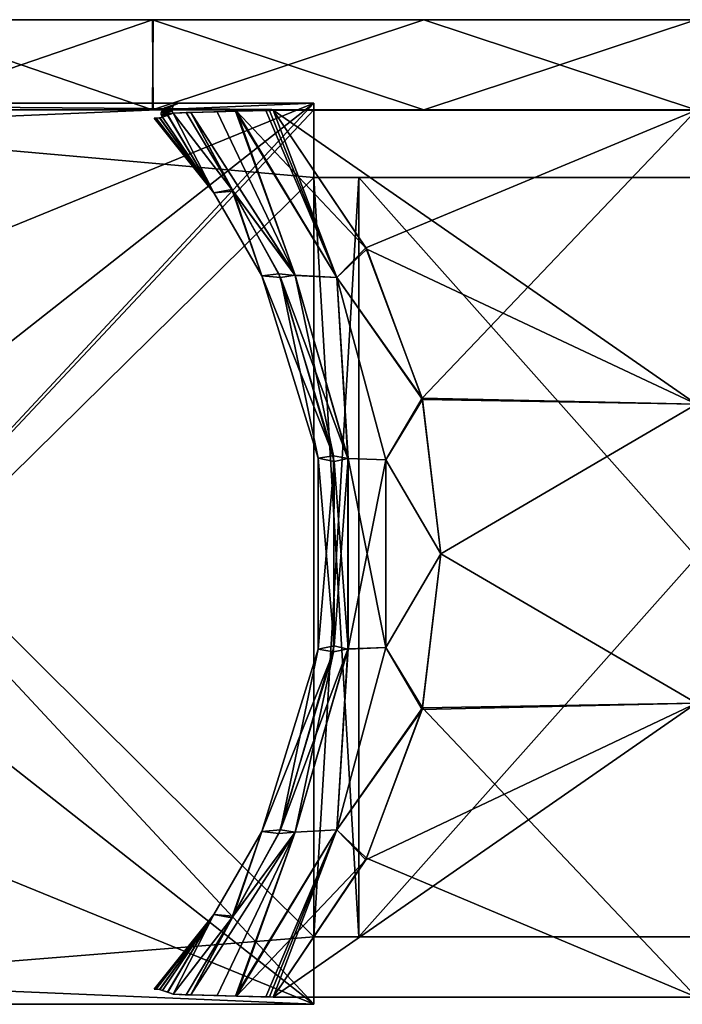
# Model space of a CAD drawing. Header units: millimetres. Extents: x -214 to 214, y -69 to 583.
# Tile 9 of 93: x -30 to -1, y -40 to 4. Entities that reach past the tile are written whole.
import ezdxf

# ---------------------------------------------------------------- set-up
doc = ezdxf.new("R2010")
doc.units = ezdxf.units.MM
doc.header["$LTSCALE"] = 62.021132
for name, color, linetype in [('1', 7, 'CONTINUOUS'), ('11', 7, 'CONTINUOUS'), ('12', 7, 'CONTINUOUS'), ('17', 7, 'CONTINUOUS'), ('18', 7, 'CONTINUOUS'), ('19', 7, 'CONTINUOUS'), ('2', 7, 'CONTINUOUS'), ('20', 7, 'CONTINUOUS'), ('26', 7, 'CONTINUOUS'), ('27', 7, 'CONTINUOUS'), ('28', 7, 'CONTINUOUS'), ('29', 7, 'CONTINUOUS'), ('3', 7, 'CONTINUOUS'), ('4', 7, 'CONTINUOUS')]:
    doc.layers.add(name, color=color, linetype=linetype)

msp = doc.modelspace()

# ---------------------------------------------------------------- linework, layer by layer
at = {"layer": '1', "color": 7, "linetype": 'Continuous'}
for points in [[(-107.813, 0, -12.187), (108.5, 0), (-108.5, 0), (-107.813, 0, -12.187)], [(-108.5, 0), (108.5, 0), (107.813, 0, 12.187), (-108.5, 0)], [(-107.816, 0, 12.162), (-108.5, 0), (107.813, 0, 12.187), (-107.816, 0, 12.162)], [(-105.774, 0, 24.162), (-107.816, 0, 12.162), (107.813, 0, 12.187), (-105.774, 0, 24.162)], [(107.816, 0, -12.162), (108.5, 0), (-107.813, 0, -12.187), (107.816, 0, -12.162)], [(105.774, 0, -24.162), (107.816, 0, -12.162), (-107.813, 0, -12.187), (105.774, 0, -24.162)], [(-105.763, 0, -24.213), (105.774, 0, -24.162), (-107.813, 0, -12.187), (-105.763, 0, -24.213)], [(-97.752, 0, 47.083), (-105.774, 0, 24.162), (102.377, 0, 35.93), (-97.752, 0, 47.083)], [(102.377, 0, 35.93), (-105.774, 0, 24.162), (105.763, 0, 24.213), (102.377, 0, 35.93)], [(105.763, 0, 24.213), (-105.774, 0, 24.162), (107.813, 0, 12.187), (105.763, 0, 24.213)], [(-102.377, 0, -35.93), (105.774, 0, -24.162), (-105.763, 0, -24.213), (-102.377, 0, -35.93)], [(97.752, 0, -47.083), (105.774, 0, -24.162), (-102.377, 0, -35.93), (97.752, 0, -47.083)], [(-97.71, 0, -47.171), (97.752, 0, -47.083), (-102.377, 0, -35.93), (-97.71, 0, -47.171)], [(-84.833, 0, 67.643), (-97.752, 0, 47.083), (97.71, 0, 47.171), (-84.833, 0, 67.643)], [(97.71, 0, 47.171), (-97.752, 0, 47.083), (102.377, 0, 35.93), (97.71, 0, 47.171)], [(84.833, 0, -67.643), (97.752, 0, -47.083), (-97.71, 0, -47.171), (84.833, 0, -67.643)], [(-84.773, 0, -67.718), (84.833, 0, -67.643), (-97.71, 0, -47.171), (-84.773, 0, -67.718)], [(-76.72, 0, 76.721), (-84.833, 0, 67.643), (84.773, 0, 67.718), (-76.72, 0, 76.721)], [(84.773, 0, 67.718), (-84.833, 0, 67.643), (97.71, 0, 47.171), (84.773, 0, 67.718)], [(76.72, 0, -76.721), (84.833, 0, -67.643), (-84.773, 0, -67.718), (76.72, 0, -76.721)], [(-67.603, 0, -84.864), (76.72, 0, -76.721), (-84.773, 0, -67.718), (-67.603, 0, -84.864)], [(-67.649, 0, 84.827), (-76.72, 0, 76.721), (67.603, 0, 84.864), (-67.649, 0, 84.827)], [(67.603, 0, 84.864), (-76.72, 0, 76.721), (84.773, 0, 67.718), (67.603, 0, 84.864)], [(-47.096, 0, 97.745), (-67.649, 0, 84.827), (67.603, 0, 84.864), (-47.096, 0, 97.745)], [(67.649, 0, -84.827), (76.72, 0, -76.721), (-67.603, 0, -84.864), (67.649, 0, -84.827)], [(47.096, 0, -97.745), (67.649, 0, -84.827), (-67.603, 0, -84.864), (47.096, 0, -97.745)], [(-47.082, 0, -97.752), (47.096, 0, -97.745), (-67.603, 0, -84.864), (-47.082, 0, -97.752)], [(-35.845, 0, 102.408), (-47.096, 0, 97.745), (47.082, 0, 97.752), (-35.845, 0, 102.408)], [(47.082, 0, 97.752), (-47.096, 0, 97.745), (67.603, 0, 84.864), (47.082, 0, 97.752)], [(35.845, 0, -102.408), (47.096, 0, -97.745), (-47.082, 0, -97.752), (35.845, 0, -102.408)], [(-24.165, 0, -105.774), (35.845, 0, -102.408), (-47.082, 0, -97.752), (-24.165, 0, -105.774)], [(-24.127, 0, 105.783), (-35.845, 0, 102.408), (24.165, 0, 105.774), (-24.127, 0, 105.783)], [(24.165, 0, 105.774), (-35.845, 0, 102.408), (47.082, 0, 97.752), (24.165, 0, 105.774)], [(24.127, 0, -105.783), (35.845, 0, -102.408), (-24.165, 0, -105.774), (24.127, 0, -105.783)], [(-0.035, 0, -108.499), (24.127, 0, -105.783), (-24.165, 0, -105.774), (-0.035, 0, -108.499)], [(-12.116, 0, 107.821), (-24.127, 0, 105.783), (0.035, 0, 108.499), (-12.116, 0, 107.821)], [(0.035, 0, 108.499), (-24.127, 0, 105.783), (24.165, 0, 105.774), (0.035, 0, 108.499)]]:
    msp.add_3dface(points, dxfattribs=at)
at = {"layer": '11', "color": 7, "linetype": 'Continuous'}
for points in [[(-17, 0.3, -82.75), (-17, 0, -82.75), (-54.25, -39.7, -82.75), (-17, 0.3, -82.75)], [(-54.25, 0.3, -82.75), (-17, 0.3, -82.75), (-54.25, -1.293, -82.75), (-54.25, 0.3, -82.75)], [(-54.25, -1.293, -82.75), (-17, 0.3, -82.75), (-50.464, -13.37, -82.75), (-54.25, -1.293, -82.75)], [(-50.464, -26.03, -82.75), (-17, 0.3, -82.75), (-54.25, -39.7, -82.75), (-50.464, -26.03, -82.75)], [(-17, 0, -82.75), (-17, -3, -82.75), (-54.25, -39.7, -82.75), (-17, 0, -82.75)], [(-50.464, -13.37, -82.75), (-17, 0.3, -82.75), (-50.464, -26.03, -82.75), (-50.464, -13.37, -82.75)], [(-54.25, -39.7, -82.75), (-17, -3, -82.75), (-17, -36.7, -82.75), (-54.25, -39.7, -82.75)], [(-17, -36.7, -82.75), (-17, -3, -82.75), (-15, -3, -82.75), (-17, -36.7, -82.75)], [(-15, -36.7, -82.75), (-17, -36.7, -82.75), (-15, -3, -82.75), (-15, -36.7, -82.75)], [(15, -36.7, -82.75), (-15, -36.7, -82.75), (15, -3, -82.75), (15, -36.7, -82.75)], [(15, -3, -82.75), (-15, -36.7, -82.75), (-15, -3, -82.75), (15, -3, -82.75)], [(-17, -39.7, -82.75), (-54.25, -39.7, -82.75), (-17, -36.7, -82.75), (-17, -39.7, -82.75)]]:
    msp.add_3dface(points, dxfattribs=at)
at = {"layer": '12', "color": 7, "linetype": 'Continuous'}
for points in [[(-54.25, 0.3, 82.75), (-50.464, -13.37, 82.75), (-17, -39.7, 82.75), (-54.25, 0.3, 82.75)], [(-17, 0.3, 82.75), (-54.25, 0.3, 82.75), (-17, 0, 82.75), (-17, 0.3, 82.75)], [(-17, 0, 82.75), (-54.25, 0.3, 82.75), (-17, -3, 82.75), (-17, 0, 82.75)], [(-17, -3, 82.75), (-54.25, 0.3, 82.75), (-17, -36.7, 82.75), (-17, -3, 82.75)], [(-17, -36.7, 82.75), (-54.25, 0.3, 82.75), (-17, -39.7, 82.75), (-17, -36.7, 82.75)], [(-15, -3, 82.75), (-17, -3, 82.75), (-15, -36.7, 82.75), (-15, -3, 82.75)], [(-15, -36.7, 82.75), (-17, -3, 82.75), (-17, -36.7, 82.75), (-15, -36.7, 82.75)], [(15, -3, 82.75), (-15, -3, 82.75), (15, -36.7, 82.75), (15, -3, 82.75)], [(15, -36.7, 82.75), (-15, -3, 82.75), (-15, -36.7, 82.75), (15, -36.7, 82.75)], [(-50.464, -13.37, 82.75), (-50.464, -26.03, 82.75), (-17, -39.7, 82.75), (-50.464, -13.37, 82.75)], [(-50.464, -26.03, 82.75), (-54.25, -38.107, 82.75), (-17, -39.7, 82.75), (-50.464, -26.03, 82.75)], [(-54.25, -38.107, 82.75), (-54.25, -39.7, 82.75), (-17, -39.7, 82.75), (-54.25, -38.107, 82.75)]]:
    msp.add_3dface(points, dxfattribs=at)
at = {"layer": '17', "color": 7, "linetype": 'Continuous'}
for points in [[(-24.092, -0.367, -82.75), (-24.041, -0.366, -83.612), (-21.435, -3.689, -82.75), (-24.092, -0.367, -82.75)], [(-24.041, -0.366, -83.612), (-23.99, -0.366, -84.474), (-21.435, -3.689, -82.75), (-24.041, -0.366, -83.612)], [(-23.99, -0.366, -84.474), (-23.839, -0.351, -87.234), (-21.435, -3.689, -82.75), (-23.99, -0.366, -84.474)], [(-23.839, -0.351, -87.234), (-23.718, -0.32, -89.769), (-21.435, -3.689, -82.75), (-23.839, -0.351, -87.234)], [(-23.718, -0.32, -89.769), (-23.496, -0.243, -94.698), (-21.435, -3.689, -82.75), (-23.718, -0.32, -89.769)], [(-23.496, -0.243, -94.698), (-23.242, -0.151, -100.433), (-21.435, -3.689, -82.75), (-23.496, -0.243, -94.698)], [(-21.435, -3.689, -82.75), (-23.242, -0.151, -100.433), (-20.636, -3.533, -99.899), (-21.435, -3.689, -82.75)], [(-19.306, -7.369, -82.75), (-21.435, -3.689, -82.75), (-20.636, -3.533, -99.899), (-19.306, -7.369, -82.75)], [(-18.547, -7.278, -99.324), (-19.306, -7.369, -82.75), (-20.636, -3.533, -99.899), (-18.547, -7.278, -99.324)], [(-16.126, -15.35, -98.503), (-19.306, -7.369, -82.75), (-18.547, -7.278, -99.324), (-16.126, -15.35, -98.503)], [(-16.804, -15.464, -82.75), (-19.306, -7.369, -82.75), (-16.126, -15.35, -98.503), (-16.804, -15.464, -82.75)], [(-16.088, -23.788, -98.489), (-16.804, -15.464, -82.75), (-16.126, -15.35, -98.503), (-16.088, -23.788, -98.489)], [(-16.804, -23.936, -82.75), (-16.804, -15.464, -82.75), (-16.088, -23.788, -98.489), (-16.804, -23.936, -82.75)], [(-19.306, -32.032, -82.75), (-16.804, -23.936, -82.75), (-18.472, -31.961, -99.301), (-19.306, -32.032, -82.75)], [(-18.472, -31.961, -99.301), (-16.804, -23.936, -82.75), (-16.088, -23.788, -98.489), (-18.472, -31.961, -99.301)], [(-21.435, -35.711, -82.75), (-19.306, -32.032, -82.75), (-20.582, -35.784, -99.886), (-21.435, -35.711, -82.75)], [(-20.582, -35.784, -99.886), (-19.306, -32.032, -82.75), (-18.472, -31.961, -99.301), (-20.582, -35.784, -99.886)], [(-24.092, -39.033, -82.75), (-21.435, -35.711, -82.75), (-24.041, -39.034, -83.612), (-24.092, -39.033, -82.75)], [(-24.041, -39.034, -83.612), (-21.435, -35.711, -82.75), (-23.99, -39.034, -84.474), (-24.041, -39.034, -83.612)], [(-23.99, -39.034, -84.474), (-21.435, -35.711, -82.75), (-23.84, -39.049, -87.229), (-23.99, -39.034, -84.474)], [(-23.84, -39.049, -87.229), (-21.435, -35.711, -82.75), (-23.718, -39.08, -89.769), (-23.84, -39.049, -87.229)], [(-23.718, -39.08, -89.769), (-21.435, -35.711, -82.75), (-23.484, -39.161, -94.966), (-23.718, -39.08, -89.769)], [(-23.484, -39.161, -94.966), (-21.435, -35.711, -82.75), (-23.242, -39.249, -100.433), (-23.484, -39.161, -94.966)], [(-23.242, -39.249, -100.433), (-21.435, -35.711, -82.75), (-20.582, -35.784, -99.886), (-23.242, -39.249, -100.433)]]:
    msp.add_3dface(points, dxfattribs=at)
at = {"layer": '18', "color": 7, "linetype": 'Continuous'}
for points in [[(-23.227, 0.2, -100.427), (-23.306, 0.028, -100.433), (-23.782, -0.124, -89.769), (-23.227, 0.2, -100.427)], [(-23.691, 0.043, -89.762), (-23.227, 0.2, -100.427), (-23.782, -0.124, -89.769), (-23.691, 0.043, -89.762)], [(-23.782, -0.124, -89.769), (-23.306, 0.028, -100.433), (-23.772, -0.226, -89.77), (-23.782, -0.124, -89.769)], [(-23.306, 0.028, -100.433), (-23.292, -0.067, -100.434), (-23.772, -0.226, -89.77), (-23.306, 0.028, -100.433)], [(-23.146, 0.251, -100.422), (-23.227, 0.2, -100.427), (-23.691, 0.043, -89.762), (-23.146, 0.251, -100.422)], [(-23.519, 0.099, -89.754), (-23.146, 0.251, -100.422), (-23.691, 0.043, -89.762), (-23.519, 0.099, -89.754)], [(-23.289, 0.179, -94.97), (-23.146, 0.251, -100.422), (-23.519, 0.099, -89.754), (-23.289, 0.179, -94.97)], [(-23.05, 0.267, -100.418), (-23.146, 0.251, -100.422), (-23.289, 0.179, -94.97), (-23.05, 0.267, -100.418)], [(-23.292, -0.067, -100.434), (-23.242, -0.151, -100.433), (-23.772, -0.226, -89.77), (-23.292, -0.067, -100.434)], [(-23.242, -0.151, -100.433), (-23.496, -0.243, -94.698), (-23.772, -0.226, -89.77), (-23.242, -0.151, -100.433)], [(-23.496, -0.243, -94.698), (-23.718, -0.32, -89.769), (-23.772, -0.226, -89.77), (-23.496, -0.243, -94.698)]]:
    msp.add_3dface(points, dxfattribs=at)
at = {"layer": '19', "color": 7, "linetype": 'Continuous'}
for points in [[(-20.636, -3.533, -99.899), (-23.242, -0.151, -100.433), (-22.455, -0.117, -102.581), (-20.636, -3.533, -99.899)], [(-22.455, -0.117, -102.581), (-23.242, -0.151, -100.433), (-22.717, -0.124, -102.185), (-22.455, -0.117, -102.581)], [(-20.429, -0.063, -104.19), (-17.83, -7.347, -101.498), (-22.455, -0.117, -102.581), (-20.429, -0.063, -104.19)], [(-20.429, -0.063, -104.19), (-22.455, -0.117, -102.581), (-21.364, -0.087, -103.643), (-20.429, -0.063, -104.19)], [(-17.83, -7.347, -101.498), (-20.636, -3.533, -99.899), (-22.455, -0.117, -102.581), (-17.83, -7.347, -101.498)], [(-18.967, -0.026, -104.677), (-18.8, -0.021, -104.711), (-20.429, -0.063, -104.19), (-18.967, -0.026, -104.677)], [(-20.429, -0.063, -104.19), (-18.8, -0.021, -104.711), (-14.651, -6.186, -103.957), (-20.429, -0.063, -104.19)], [(-19.133, -0.03, -104.64), (-18.967, -0.026, -104.677), (-20.429, -0.063, -104.19), (-19.133, -0.03, -104.64)], [(-15.973, -7.444, -103.186), (-20.429, -0.063, -104.19), (-14.651, -6.186, -103.957), (-15.973, -7.444, -103.186)], [(-20.429, -0.063, -104.19), (-15.973, -7.444, -103.186), (-17.83, -7.347, -101.498), (-20.429, -0.063, -104.19)], [(-18.547, -7.278, -99.324), (-20.636, -3.533, -99.899), (-17.83, -7.347, -101.498), (-18.547, -7.278, -99.324)], [(-12.169, -12.862, -103.355), (-15.973, -7.444, -103.186), (-14.651, -6.186, -103.957), (-12.169, -12.862, -103.355)], [(-16.126, -15.35, -98.503), (-18.547, -7.278, -99.324), (-17.83, -7.347, -101.498), (-16.126, -15.35, -98.503)], [(-15.479, -15.476, -100.7), (-16.126, -15.35, -98.503), (-17.83, -7.347, -101.498), (-15.479, -15.476, -100.7)], [(-15.973, -7.444, -103.186), (-15.479, -15.476, -100.7), (-17.83, -7.347, -101.498), (-15.973, -7.444, -103.186)], [(-13.793, -15.535, -102.465), (-15.973, -7.444, -103.186), (-12.169, -12.862, -103.355), (-13.793, -15.535, -102.465)], [(-15.973, -7.444, -103.186), (-13.793, -15.535, -102.465), (-15.479, -15.476, -100.7), (-15.973, -7.444, -103.186)], [(-11.355, -19.7, -103.134), (-13.793, -15.535, -102.465), (-12.169, -12.862, -103.355), (-11.355, -19.7, -103.134)], [(-16.088, -23.788, -98.489), (-16.126, -15.35, -98.503), (-15.479, -15.476, -100.7), (-16.088, -23.788, -98.489)], [(-15.48, -23.931, -100.7), (-16.088, -23.788, -98.489), (-15.479, -15.476, -100.7), (-15.48, -23.931, -100.7)], [(-13.793, -23.868, -102.465), (-15.48, -23.931, -100.7), (-15.479, -15.476, -100.7), (-13.793, -23.868, -102.465)], [(-13.793, -15.535, -102.465), (-13.793, -23.868, -102.465), (-15.479, -15.476, -100.7), (-13.793, -15.535, -102.465)], [(-13.793, -23.868, -102.465), (-13.793, -15.535, -102.465), (-11.355, -19.7, -103.134), (-13.793, -23.868, -102.465)], [(-12.171, -26.545, -103.356), (-13.793, -23.868, -102.465), (-11.355, -19.7, -103.134), (-12.171, -26.545, -103.356)], [(-18.472, -31.961, -99.301), (-16.088, -23.788, -98.489), (-15.48, -23.931, -100.7), (-18.472, -31.961, -99.301)], [(-17.833, -32.059, -101.499), (-18.472, -31.961, -99.301), (-15.48, -23.931, -100.7), (-17.833, -32.059, -101.499)], [(-15.975, -31.959, -103.186), (-17.833, -32.059, -101.499), (-15.48, -23.931, -100.7), (-15.975, -31.959, -103.186)], [(-15.975, -31.959, -103.186), (-13.793, -23.868, -102.465), (-12.171, -26.545, -103.356), (-15.975, -31.959, -103.186)], [(-13.793, -23.868, -102.465), (-15.975, -31.959, -103.186), (-15.48, -23.931, -100.7), (-13.793, -23.868, -102.465)], [(-14.654, -33.22, -103.958), (-15.975, -31.959, -103.186), (-12.171, -26.545, -103.356), (-14.654, -33.22, -103.958)], [(-22.452, -39.283, -102.585), (-20.582, -35.784, -99.886), (-17.833, -32.059, -101.499), (-22.452, -39.283, -102.585)], [(-22.452, -39.283, -102.585), (-17.833, -32.059, -101.499), (-21.285, -39.316, -103.7), (-22.452, -39.283, -102.585)], [(-17.833, -32.059, -101.499), (-20.468, -39.336, -104.171), (-21.285, -39.316, -103.7), (-17.833, -32.059, -101.499)], [(-20.582, -35.784, -99.886), (-18.472, -31.961, -99.301), (-17.833, -32.059, -101.499), (-20.582, -35.784, -99.886)], [(-20.468, -39.336, -104.171), (-15.975, -31.959, -103.186), (-19.133, -39.37, -104.64), (-20.468, -39.336, -104.171)], [(-15.975, -31.959, -103.186), (-20.468, -39.336, -104.171), (-17.833, -32.059, -101.499), (-15.975, -31.959, -103.186)], [(-19.133, -39.37, -104.64), (-15.975, -31.959, -103.186), (-18.967, -39.374, -104.677), (-19.133, -39.37, -104.64)], [(-18.967, -39.374, -104.677), (-15.975, -31.959, -103.186), (-18.8, -39.379, -104.711), (-18.967, -39.374, -104.677)], [(-18.8, -39.379, -104.711), (-15.975, -31.959, -103.186), (-14.654, -33.22, -103.958), (-18.8, -39.379, -104.711)], [(-23.242, -39.249, -100.433), (-20.582, -35.784, -99.886), (-22.672, -39.278, -102.261), (-23.242, -39.249, -100.433)], [(-22.672, -39.278, -102.261), (-20.582, -35.784, -99.886), (-22.452, -39.283, -102.585), (-22.672, -39.278, -102.261)]]:
    msp.add_3dface(points, dxfattribs=at)
at = {"layer": '2', "color": 7, "linetype": 'Continuous'}
for points in [[(-24.165, 0, -105.774), (-47.082, 0, -97.752), (-35.845, 4, -102.408), (-24.165, 0, -105.774)], [(-24.127, 4, -105.783), (-24.165, 0, -105.774), (-35.845, 4, -102.408), (-24.127, 4, -105.783)], [(-0.035, 0, -108.499), (-24.165, 0, -105.774), (-12.116, 4, -107.821), (-0.035, 0, -108.499)], [(-12.116, 4, -107.821), (-24.165, 0, -105.774), (-24.127, 4, -105.783), (-12.116, 4, -107.821)], [(0.035, 4, -108.499), (-0.035, 0, -108.499), (-12.116, 4, -107.821), (0.035, 4, -108.499)]]:
    msp.add_3dface(points, dxfattribs=at)
at = {"layer": '20', "color": 7, "linetype": 'Continuous'}
for points in [[(-14.651, -6.186, -103.957), (-18.8, -0.021, -104.711), (0, -13.071, -104.05), (-14.651, -6.186, -103.957)], [(0, -13.071, -104.05), (-18.8, -0.021, -104.711), (0, -0.021, -106.384), (0, -13.071, -104.05)], [(-12.169, -12.862, -103.355), (-14.651, -6.186, -103.957), (0, -13.071, -104.05), (-12.169, -12.862, -103.355)], [(-11.355, -19.7, -103.134), (-12.169, -12.862, -103.355), (0, -13.071, -104.05), (-11.355, -19.7, -103.134)], [(0, -26.329, -104.05), (-11.355, -19.7, -103.134), (0, -13.071, -104.05), (0, -26.329, -104.05)], [(-12.171, -26.545, -103.356), (-11.355, -19.7, -103.134), (0, -26.329, -104.05), (-12.171, -26.545, -103.356)], [(-14.654, -33.22, -103.958), (-12.171, -26.545, -103.356), (0, -39.379, -106.384), (-14.654, -33.22, -103.958)], [(0, -39.379, -106.384), (-12.171, -26.545, -103.356), (0, -26.329, -104.05), (0, -39.379, -106.384)], [(-18.8, -39.379, -104.711), (-14.654, -33.22, -103.958), (0, -39.379, -106.384), (-18.8, -39.379, -104.711)]]:
    msp.add_3dface(points, dxfattribs=at)
at = {"layer": '26', "color": 7, "linetype": 'Continuous'}
for points in [[(0, -0.021, 106.384), (-18.8, -0.021, 104.711), (-14.684, -6.122, 103.964), (0, -0.021, 106.384)], [(-12.187, -12.791, 103.36), (0, -0.021, 106.384), (-14.684, -6.122, 103.964), (-12.187, -12.791, 103.36)], [(0, -13.071, 104.05), (0, -0.021, 106.384), (-12.187, -12.791, 103.36), (0, -13.071, 104.05)], [(-11.355, -19.7, 103.134), (0, -13.071, 104.05), (-12.187, -12.791, 103.36), (-11.355, -19.7, 103.134)], [(0, -26.329, 104.05), (0, -13.071, 104.05), (-11.355, -19.7, 103.134), (0, -26.329, 104.05)], [(-12.188, -26.614, 103.36), (0, -26.329, 104.05), (-11.355, -19.7, 103.134), (-12.188, -26.614, 103.36)], [(0, -39.379, 106.384), (0, -26.329, 104.05), (-18.8, -39.379, 104.711), (0, -39.379, 106.384)], [(-18.8, -39.379, 104.711), (0, -26.329, 104.05), (-14.686, -33.282, 103.965), (-18.8, -39.379, 104.711)], [(-14.686, -33.282, 103.965), (0, -26.329, 104.05), (-12.188, -26.614, 103.36), (-14.686, -33.282, 103.965)]]:
    msp.add_3dface(points, dxfattribs=at)
at = {"layer": '27', "color": 7, "linetype": 'Continuous'}
for points in [[(-22.672, -0.122, 102.261), (-23.242, -0.151, 100.433), (-20.582, -3.616, 99.886), (-22.672, -0.122, 102.261)], [(-22.452, -0.117, 102.585), (-22.672, -0.122, 102.261), (-20.582, -3.616, 99.886), (-22.452, -0.117, 102.585)], [(-22.452, -0.117, 102.585), (-17.833, -7.341, 101.499), (-21.285, -0.084, 103.7), (-22.452, -0.117, 102.585)], [(-17.833, -7.341, 101.499), (-22.452, -0.117, 102.585), (-20.582, -3.616, 99.886), (-17.833, -7.341, 101.499)], [(-21.285, -0.084, 103.7), (-17.833, -7.341, 101.499), (-20.468, -0.064, 104.171), (-21.285, -0.084, 103.7)], [(-20.468, -0.064, 104.171), (-15.975, -7.441, 103.186), (-19.133, -0.03, 104.64), (-20.468, -0.064, 104.171)], [(-20.468, -0.064, 104.171), (-17.833, -7.341, 101.499), (-15.975, -7.441, 103.186), (-20.468, -0.064, 104.171)], [(-19.133, -0.03, 104.64), (-15.975, -7.441, 103.186), (-18.967, -0.026, 104.677), (-19.133, -0.03, 104.64)], [(-15.975, -7.441, 103.186), (-18.8, -0.021, 104.711), (-18.967, -0.026, 104.677), (-15.975, -7.441, 103.186)], [(-14.684, -6.122, 103.964), (-18.8, -0.021, 104.711), (-15.975, -7.441, 103.186), (-14.684, -6.122, 103.964)], [(-18.472, -7.439, 99.301), (-17.833, -7.341, 101.499), (-20.582, -3.616, 99.886), (-18.472, -7.439, 99.301)], [(-12.187, -12.791, 103.36), (-14.684, -6.122, 103.964), (-15.975, -7.441, 103.186), (-12.187, -12.791, 103.36)], [(-15.48, -15.469, 100.7), (-17.833, -7.341, 101.499), (-18.472, -7.439, 99.301), (-15.48, -15.469, 100.7)], [(-17.833, -7.341, 101.499), (-15.48, -15.469, 100.7), (-15.975, -7.441, 103.186), (-17.833, -7.341, 101.499)], [(-16.088, -15.612, 98.489), (-15.48, -15.469, 100.7), (-18.472, -7.439, 99.301), (-16.088, -15.612, 98.489)], [(-12.187, -12.791, 103.36), (-15.975, -7.441, 103.186), (-13.793, -15.532, 102.465), (-12.187, -12.791, 103.36)], [(-15.975, -7.441, 103.186), (-15.48, -15.469, 100.7), (-13.793, -15.532, 102.465), (-15.975, -7.441, 103.186)], [(-11.355, -19.7, 103.134), (-12.187, -12.791, 103.36), (-13.793, -15.532, 102.465), (-11.355, -19.7, 103.134)], [(-16.126, -24.05, 98.503), (-15.479, -23.924, 100.7), (-16.088, -15.612, 98.489), (-16.126, -24.05, 98.503)], [(-15.479, -23.924, 100.7), (-15.48, -15.469, 100.7), (-16.088, -15.612, 98.489), (-15.479, -23.924, 100.7)], [(-15.48, -15.469, 100.7), (-15.479, -23.924, 100.7), (-13.793, -15.532, 102.465), (-15.48, -15.469, 100.7)], [(-13.793, -15.532, 102.465), (-15.479, -23.924, 100.7), (-13.793, -23.865, 102.465), (-13.793, -15.532, 102.465)], [(-11.355, -19.7, 103.134), (-13.793, -15.532, 102.465), (-13.793, -23.865, 102.465), (-11.355, -19.7, 103.134)], [(-12.188, -26.614, 103.36), (-11.355, -19.7, 103.134), (-13.793, -23.865, 102.465), (-12.188, -26.614, 103.36)], [(-17.83, -32.053, 101.498), (-15.479, -23.924, 100.7), (-16.126, -24.05, 98.503), (-17.83, -32.053, 101.498)], [(-15.479, -23.924, 100.7), (-17.83, -32.053, 101.498), (-15.973, -31.956, 103.186), (-15.479, -23.924, 100.7)], [(-12.188, -26.614, 103.36), (-13.793, -23.865, 102.465), (-15.973, -31.956, 103.186), (-12.188, -26.614, 103.36)], [(-13.793, -23.865, 102.465), (-15.479, -23.924, 100.7), (-15.973, -31.956, 103.186), (-13.793, -23.865, 102.465)], [(-18.547, -32.122, 99.324), (-17.83, -32.053, 101.498), (-16.126, -24.05, 98.503), (-18.547, -32.122, 99.324)], [(-14.686, -33.282, 103.965), (-12.188, -26.614, 103.36), (-15.973, -31.956, 103.186), (-14.686, -33.282, 103.965)], [(-22.455, -39.283, 102.58), (-17.83, -32.053, 101.498), (-20.636, -35.867, 99.899), (-22.455, -39.283, 102.58)], [(-17.83, -32.053, 101.498), (-22.455, -39.283, 102.58), (-20.428, -39.337, 104.19), (-17.83, -32.053, 101.498)], [(-20.636, -35.867, 99.899), (-17.83, -32.053, 101.498), (-18.547, -32.122, 99.324), (-20.636, -35.867, 99.899)], [(-14.686, -33.282, 103.965), (-15.973, -31.956, 103.186), (-20.428, -39.337, 104.19), (-14.686, -33.282, 103.965)], [(-15.973, -31.956, 103.186), (-17.83, -32.053, 101.498), (-20.428, -39.337, 104.19), (-15.973, -31.956, 103.186)], [(-18.8, -39.379, 104.711), (-14.686, -33.282, 103.965), (-20.428, -39.337, 104.19), (-18.8, -39.379, 104.711)], [(-23.242, -39.249, 100.433), (-22.455, -39.283, 102.58), (-20.636, -35.867, 99.899), (-23.242, -39.249, 100.433)], [(-22.717, -39.276, 102.185), (-22.455, -39.283, 102.58), (-23.242, -39.249, 100.433), (-22.717, -39.276, 102.185)], [(-20.428, -39.337, 104.19), (-22.455, -39.283, 102.58), (-21.364, -39.313, 103.643), (-20.428, -39.337, 104.19)], [(-18.8, -39.379, 104.711), (-20.428, -39.337, 104.19), (-18.967, -39.374, 104.677), (-18.8, -39.379, 104.711)], [(-18.967, -39.374, 104.677), (-20.428, -39.337, 104.19), (-19.133, -39.37, 104.64), (-18.967, -39.374, 104.677)]]:
    msp.add_3dface(points, dxfattribs=at)
at = {"layer": '28', "color": 7, "linetype": 'Continuous'}
for points in [[(-23.702, 0.034, 89.763), (-23.783, -0.141, 89.769), (-23.306, 0.028, 100.433), (-23.702, 0.034, 89.763)], [(-23.306, 0.028, 100.433), (-23.783, -0.141, 89.769), (-23.292, -0.067, 100.434), (-23.306, 0.028, 100.433)], [(-23.616, 0.085, 89.758), (-23.702, 0.034, 89.763), (-23.227, 0.2, 100.427), (-23.616, 0.085, 89.758)], [(-23.227, 0.2, 100.427), (-23.702, 0.034, 89.763), (-23.306, 0.028, 100.433), (-23.227, 0.2, 100.427)], [(-23.289, 0.179, 94.971), (-23.616, 0.085, 89.758), (-23.05, 0.267, 100.418), (-23.289, 0.179, 94.971)], [(-23.05, 0.267, 100.418), (-23.616, 0.085, 89.758), (-23.146, 0.251, 100.422), (-23.05, 0.267, 100.418)], [(-23.146, 0.251, 100.422), (-23.616, 0.085, 89.758), (-23.227, 0.2, 100.427), (-23.146, 0.251, 100.422)], [(-23.519, 0.099, 89.754), (-23.616, 0.085, 89.758), (-23.289, 0.179, 94.971), (-23.519, 0.099, 89.754)], [(-23.783, -0.141, 89.769), (-23.768, -0.237, 89.77), (-23.292, -0.067, 100.434), (-23.783, -0.141, 89.769)], [(-23.768, -0.237, 89.77), (-23.242, -0.151, 100.433), (-23.292, -0.067, 100.434), (-23.768, -0.237, 89.77)], [(-23.242, -0.151, 100.433), (-23.768, -0.237, 89.77), (-23.484, -0.239, 94.966), (-23.242, -0.151, 100.433)], [(-23.768, -0.237, 89.77), (-23.718, -0.32, 89.769), (-23.484, -0.239, 94.966), (-23.768, -0.237, 89.77)]]:
    msp.add_3dface(points, dxfattribs=at)
at = {"layer": '29', "color": 7, "linetype": 'Continuous'}
for points in [[(-24.041, -0.366, 83.612), (-24.092, -0.367, 82.75), (-21.435, -3.689, 82.75), (-24.041, -0.366, 83.612)], [(-23.99, -0.366, 84.474), (-24.041, -0.366, 83.612), (-21.435, -3.689, 82.75), (-23.99, -0.366, 84.474)], [(-23.848, -0.352, 87.059), (-23.99, -0.366, 84.474), (-21.435, -3.689, 82.75), (-23.848, -0.352, 87.059)], [(-23.718, -0.32, 89.769), (-23.848, -0.352, 87.059), (-21.435, -3.689, 82.75), (-23.718, -0.32, 89.769)], [(-23.484, -0.239, 94.966), (-23.718, -0.32, 89.769), (-21.435, -3.689, 82.75), (-23.484, -0.239, 94.966)], [(-23.242, -0.151, 100.433), (-23.484, -0.239, 94.966), (-21.435, -3.689, 82.75), (-23.242, -0.151, 100.433)], [(-20.582, -3.616, 99.886), (-23.242, -0.151, 100.433), (-21.435, -3.689, 82.75), (-20.582, -3.616, 99.886)], [(-19.306, -7.368, 82.75), (-20.582, -3.616, 99.886), (-21.435, -3.689, 82.75), (-19.306, -7.368, 82.75)], [(-18.472, -7.439, 99.301), (-20.582, -3.616, 99.886), (-19.306, -7.368, 82.75), (-18.472, -7.439, 99.301)], [(-16.804, -15.464, 82.75), (-18.472, -7.439, 99.301), (-19.306, -7.368, 82.75), (-16.804, -15.464, 82.75)], [(-16.088, -15.612, 98.489), (-18.472, -7.439, 99.301), (-16.804, -15.464, 82.75), (-16.088, -15.612, 98.489)], [(-16.804, -23.936, 82.75), (-16.088, -15.612, 98.489), (-16.804, -15.464, 82.75), (-16.804, -23.936, 82.75)], [(-16.126, -24.05, 98.503), (-16.088, -15.612, 98.489), (-16.804, -23.936, 82.75), (-16.126, -24.05, 98.503)], [(-19.306, -32.031, 82.75), (-16.126, -24.05, 98.503), (-16.804, -23.936, 82.75), (-19.306, -32.031, 82.75)], [(-18.547, -32.122, 99.324), (-16.126, -24.05, 98.503), (-19.306, -32.031, 82.75), (-18.547, -32.122, 99.324)], [(-21.435, -35.711, 82.75), (-20.636, -35.867, 99.899), (-19.306, -32.031, 82.75), (-21.435, -35.711, 82.75)], [(-20.636, -35.867, 99.899), (-18.547, -32.122, 99.324), (-19.306, -32.031, 82.75), (-20.636, -35.867, 99.899)], [(-24.092, -39.033, 82.75), (-24.041, -39.034, 83.612), (-21.435, -35.711, 82.75), (-24.092, -39.033, 82.75)], [(-24.041, -39.034, 83.612), (-23.99, -39.034, 84.474), (-21.435, -35.711, 82.75), (-24.041, -39.034, 83.612)], [(-23.99, -39.034, 84.474), (-23.848, -39.048, 87.058), (-21.435, -35.711, 82.75), (-23.99, -39.034, 84.474)], [(-23.848, -39.048, 87.058), (-23.718, -39.08, 89.769), (-21.435, -35.711, 82.75), (-23.848, -39.048, 87.058)], [(-23.718, -39.08, 89.769), (-23.496, -39.157, 94.698), (-21.435, -35.711, 82.75), (-23.718, -39.08, 89.769)], [(-23.496, -39.157, 94.698), (-23.242, -39.249, 100.433), (-21.435, -35.711, 82.75), (-23.496, -39.157, 94.698)], [(-23.242, -39.249, 100.433), (-20.636, -35.867, 99.899), (-21.435, -35.711, 82.75), (-23.242, -39.249, 100.433)]]:
    msp.add_3dface(points, dxfattribs=at)
at = {"layer": '3', "color": 7, "linetype": 'Continuous'}
for points in [[(-47.082, 4, 97.752), (-35.845, 0, 102.408), (-24.165, 4, 105.774), (-47.082, 4, 97.752)], [(-35.845, 0, 102.408), (-24.127, 0, 105.783), (-24.165, 4, 105.774), (-35.845, 0, 102.408)], [(-24.127, 0, 105.783), (-12.116, 0, 107.821), (-24.165, 4, 105.774), (-24.127, 0, 105.783)], [(-24.165, 4, 105.774), (-12.116, 0, 107.821), (-0.035, 4, 108.499), (-24.165, 4, 105.774)], [(-12.116, 0, 107.821), (0.035, 0, 108.499), (-0.035, 4, 108.499), (-12.116, 0, 107.821)]]:
    msp.add_3dface(points, dxfattribs=at)
at = {"layer": '4', "color": 7, "linetype": 'Continuous'}
for points in [[(108.5, 4), (107.813, 4, -12.187), (-108.5, 4), (108.5, 4)], [(108.5, 4), (-108.5, 4), (-107.813, 4, 12.187), (108.5, 4)], [(107.813, 4, -12.187), (-107.816, 4, -12.162), (-108.5, 4), (107.813, 4, -12.187)], [(107.813, 4, -12.187), (-105.774, 4, -24.162), (-107.816, 4, -12.162), (107.813, 4, -12.187)], [(108.5, 4), (-107.813, 4, 12.187), (107.816, 4, 12.162), (108.5, 4)], [(-107.813, 4, 12.187), (-105.763, 4, 24.213), (105.774, 4, 24.162), (-107.813, 4, 12.187)], [(-107.813, 4, 12.187), (105.774, 4, 24.162), (107.816, 4, 12.162), (-107.813, 4, 12.187)], [(107.813, 4, -12.187), (105.763, 4, -24.213), (-105.774, 4, -24.162), (107.813, 4, -12.187)], [(105.763, 4, -24.213), (102.377, 4, -35.93), (-105.774, 4, -24.162), (105.763, 4, -24.213)], [(102.377, 4, -35.93), (-97.752, 4, -47.083), (-105.774, 4, -24.162), (102.377, 4, -35.93)], [(-105.763, 4, 24.213), (-102.377, 4, 35.93), (105.774, 4, 24.162), (-105.763, 4, 24.213)], [(-102.377, 4, 35.93), (-97.71, 4, 47.171), (97.752, 4, 47.083), (-102.377, 4, 35.93)], [(-102.377, 4, 35.93), (97.752, 4, 47.083), (105.774, 4, 24.162), (-102.377, 4, 35.93)], [(102.377, 4, -35.93), (97.71, 4, -47.171), (-97.752, 4, -47.083), (102.377, 4, -35.93)], [(97.71, 4, -47.171), (-84.833, 4, -67.643), (-97.752, 4, -47.083), (97.71, 4, -47.171)], [(-97.71, 4, 47.171), (-84.773, 4, 67.718), (84.833, 4, 67.643), (-97.71, 4, 47.171)], [(-97.71, 4, 47.171), (84.833, 4, 67.643), (97.752, 4, 47.083), (-97.71, 4, 47.171)], [(97.71, 4, -47.171), (84.773, 4, -67.718), (-84.833, 4, -67.643), (97.71, 4, -47.171)], [(84.773, 4, -67.718), (-76.72, 4, -76.721), (-84.833, 4, -67.643), (84.773, 4, -67.718)], [(-84.773, 4, 67.718), (-67.603, 4, 84.864), (76.72, 4, 76.721), (-84.773, 4, 67.718)], [(-84.773, 4, 67.718), (76.72, 4, 76.721), (84.833, 4, 67.643), (-84.773, 4, 67.718)], [(84.773, 4, -67.718), (67.603, 4, -84.864), (-76.72, 4, -76.721), (84.773, 4, -67.718)], [(67.603, 4, -84.864), (-67.649, 4, -84.827), (-76.72, 4, -76.721), (67.603, 4, -84.864)], [(67.603, 4, -84.864), (-47.096, 4, -97.745), (-67.649, 4, -84.827), (67.603, 4, -84.864)], [(-67.603, 4, 84.864), (-47.082, 4, 97.752), (47.096, 4, 97.745), (-67.603, 4, 84.864)], [(-67.603, 4, 84.864), (47.096, 4, 97.745), (67.649, 4, 84.827), (-67.603, 4, 84.864)], [(-67.603, 4, 84.864), (67.649, 4, 84.827), (76.72, 4, 76.721), (-67.603, 4, 84.864)], [(67.603, 4, -84.864), (47.082, 4, -97.752), (-47.096, 4, -97.745), (67.603, 4, -84.864)], [(47.082, 4, -97.752), (-35.845, 4, -102.408), (-47.096, 4, -97.745), (47.082, 4, -97.752)], [(-47.082, 4, 97.752), (-24.165, 4, 105.774), (35.845, 4, 102.408), (-47.082, 4, 97.752)], [(-47.082, 4, 97.752), (35.845, 4, 102.408), (47.096, 4, 97.745), (-47.082, 4, 97.752)], [(47.082, 4, -97.752), (24.165, 4, -105.774), (-35.845, 4, -102.408), (47.082, 4, -97.752)], [(24.165, 4, -105.774), (-24.127, 4, -105.783), (-35.845, 4, -102.408), (24.165, 4, -105.774)], [(-24.165, 4, 105.774), (-0.035, 4, 108.499), (24.127, 4, 105.783), (-24.165, 4, 105.774)], [(-24.165, 4, 105.774), (24.127, 4, 105.783), (35.845, 4, 102.408), (-24.165, 4, 105.774)], [(24.165, 4, -105.774), (0.035, 4, -108.499), (-24.127, 4, -105.783), (24.165, 4, -105.774)], [(0.035, 4, -108.499), (-12.116, 4, -107.821), (-24.127, 4, -105.783), (0.035, 4, -108.499)]]:
    msp.add_3dface(points, dxfattribs=at)

doc.saveas('drawing.dxf')
